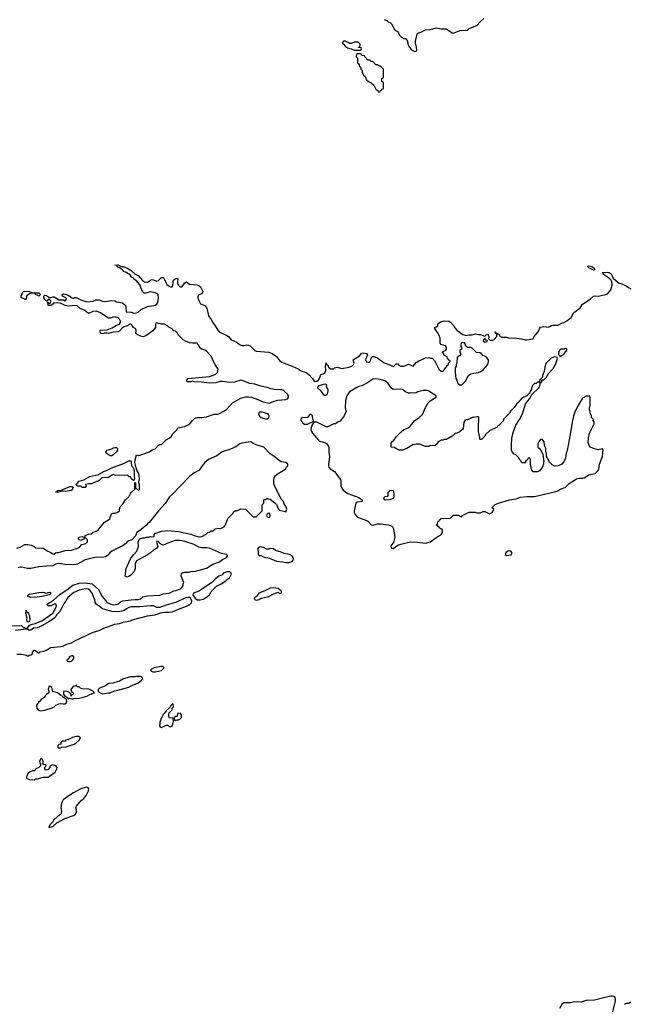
# Model space of a CAD drawing. Header units: inches. Extents: x 2528705 to 2676837, y 911742 to 1023252.
# Tile 90 of 143: x 2578565 to 2586424, y 990544 to 1003205. Entities that reach past the tile are written whole.
import ezdxf

# ---------------------------------------------------------------- set-up
doc = ezdxf.new("R2010")
doc.units = ezdxf.units.IN
doc.header["$MEASUREMENT"] = 0
for name, color, linetype in [('C5070', 7, 'Continuous'), ('C5080', 7, 'Continuous'), ('C5979', 7, 'Continuous'), ('C5989', 7, 'Continuous')]:
    doc.layers.add(name, color=color, linetype=linetype)

msp = doc.modelspace()

# ---------------------------------------------------------------- linework, layer by layer
at = {"layer": 'C5070', "color": 5, "elevation": 20}
msp.add_lwpolyline([(2579873, 1000000), (2579858, 1000010), (2579856, 1000016), (2579830, 1000022), (2579818, 1000030), (2579818, 1000038), (2579810, 1000046), (2579788, 1000050), (2579830, 1000051), (2579870, 1000031), (2579894, 1000030), (2579952, 1000010), (2579967, 1000000)], dxfattribs=at)
at = {"layer": 'C5080', "color": 5}
for points, elevation in [([(2583254, 1003210), (2583290, 1003194), (2583313, 1003173), (2583334, 1003170), (2583354, 1003150), (2583385, 1003085), (2583410, 1003062), (2583430, 1003054), (2583451, 1003010), (2583480, 1002980), (2583510, 1002965), (2583530, 1002965), (2583550, 1002951), (2583558, 1002930), (2583562, 1002890), (2583577, 1002857), (2583610, 1002818), (2583650, 1002798), (2583670, 1002802), (2583675, 1002810), (2583674, 1002854), (2583658, 1002910), (2583659, 1002930), (2583682, 1003018), (2583689, 1003031), (2583702, 1003038), (2583730, 1003047), (2583790, 1003077), (2583850, 1003081), (2583930, 1003101), (2583990, 1003090), (2584050, 1003087), (2584090, 1003067), (2584130, 1003037), (2584150, 1003031), (2584230, 1003066), (2584330, 1003071), (2584350, 1003091), (2584370, 1003102), (2584450, 1003132), (2584496, 1003184), (2584540, 1003220)], 40), ([(2585917, 1000000), (2585896, 1000010), (2585873, 1000030), (2585890, 1000040), (2585930, 1000030), (2585958, 1000010), (2585963, 1000000)], 20)]:
    msp.add_lwpolyline(points, dxfattribs=dict(at, elevation=elevation))
at = {"layer": 'C5080', "color": 5, "elevation": 40}
for points in [[(2582746, 1002934), (2582734, 1002930), (2582714, 1002910), (2582718, 1002898), (2582730, 1002894), (2582760, 1002860), (2582784, 1002844), (2582813, 1002833), (2582832, 1002832), (2582870, 1002814), (2582950, 1002814), (2582962, 1002818), (2582966, 1002830), (2582962, 1002842), (2582927, 1002847), (2582927, 1002853), (2582942, 1002858), (2582946, 1002890), (2582916, 1002916), (2582870, 1002918), (2582830, 1002898), (2582810, 1002898), (2582794, 1002914)], [(2582950, 1002766), (2582910, 1002766), (2582898, 1002762), (2582894, 1002730), (2582914, 1002710), (2582914, 1002650), (2582933, 1002633), (2582934, 1002610), (2582954, 1002590), (2582954, 1002570), (2582972, 1002552), (2582972, 1002530), (2582990, 1002494), (2583010, 1002474), (2583030, 1002434), (2583054, 1002410), (2583090, 1002394), (2583124, 1002364), (2583150, 1002314), (2583173, 1002293), (2583178, 1002278), (2583190, 1002274), (2583202, 1002278), (2583207, 1002293), (2583222, 1002298), (2583230, 1002314), (2583242, 1002318), (2583246, 1002330), (2583246, 1002390), (2583242, 1002402), (2583226, 1002410), (2583226, 1002450), (2583242, 1002458), (2583246, 1002470), (2583246, 1002570), (2583210, 1002606), (2583190, 1002606), (2583170, 1002626), (2583147, 1002627), (2583110, 1002666), (2583090, 1002666), (2583070, 1002686), (2583047, 1002687), (2583007, 1002727), (2583002, 1002742), (2582970, 1002746), (2582962, 1002762)]]:
    msp.add_lwpolyline(points, close=True, dxfattribs=at)
at = {"layer": 'C5979', "color": 5, "elevation": 20}
for points in [[(2580000, 999904), (2579985, 999925), (2579974, 999934), (2579950, 999944), (2579930, 999959), (2579910, 999964), (2579889, 999989), (2579873, 1000000)], [(2579967, 1000000), (2580000, 999979)], [(2580000, 999287), (2579990, 999293), (2579951, 999270), (2579905, 999255), (2579882, 999238), (2579850, 999201), (2579830, 999190), (2579770, 999186), (2579710, 999169), (2579690, 999175), (2579654, 999174), (2579630, 999167), (2579610, 999169), (2579599, 999190), (2579602, 999210), (2579606, 999214), (2579690, 999216), (2579755, 999245), (2579810, 999279), (2579849, 999291), (2579864, 999310), (2579861, 999330), (2579850, 999355), (2579832, 999372), (2579790, 999383), (2579770, 999381), (2579730, 999366), (2579710, 999366), (2579598, 999438), (2579550, 999458), (2579508, 999452), (2579450, 999429), (2579405, 999465), (2579344, 999490), (2579304, 999524), (2579290, 999529), (2579190, 999523), (2579150, 999529), (2579090, 999562), (2579050, 999565), (2579002, 999558), (2578990, 999546), (2578978, 999542), (2578974, 999530), (2578930, 999529), (2578926, 999574), (2578933, 999573), (2578938, 999558), (2578950, 999554), (2578962, 999558), (2578966, 999590), (2578950, 999606), (2578930, 999606), (2578914, 999586), (2578910, 999586), (2578890, 999606), (2578878, 999630), (2578878, 999650), (2578883, 999657), (2578890, 999662), (2578910, 999658), (2578950, 999632), (2578970, 999632), (2578990, 999642), (2579010, 999642), (2579070, 999602), (2579130, 999602), (2579150, 999592), (2579168, 999610), (2579158, 999630), (2579118, 999650), (2579109, 999669), (2579130, 999679), (2579150, 999677), (2579190, 999665), (2579211, 999650), (2579218, 999638), (2579244, 999624), (2579250, 999622), (2579269, 999631), (2579290, 999631), (2579350, 999601), (2579430, 999579), (2579510, 999586), (2579550, 999601), (2579570, 999603), (2579590, 999603), (2579630, 999587), (2579662, 999582), (2579750, 999596), (2579790, 999591), (2579810, 999576), (2579890, 999563), (2579919, 999539), (2579926, 999530), (2579931, 999510), (2579934, 999450), (2580000, 999444)], [(2580000, 997309), (2579990, 997326), (2579968, 997328), (2579962, 997342), (2579950, 997346), (2579790, 997348), (2579770, 997355), (2579750, 997348), (2579710, 997318), (2579690, 997315), (2579650, 997319), (2579627, 997313), (2579615, 997305), (2579590, 997278), (2579570, 997268), (2579553, 997267), (2579490, 997238), (2579450, 997238), (2579414, 997230), (2579422, 997210), (2579410, 997189), (2579368, 997188), (2579350, 997206), (2579308, 997208), (2579288, 997230), (2579302, 997238), (2579329, 997270), (2579392, 997288), (2579470, 997331), (2579546, 997350), (2579570, 997351), (2579644, 997396), (2579675, 997405), (2579750, 997444), (2579903, 997497), (2579970, 997531), (2579990, 997531), (2579999, 997519), (2580000, 997511)], [(2578530, 996411), (2578570, 996421), (2578630, 996458), (2578670, 996458), (2578714, 996450), (2578752, 996430), (2578772, 996412), (2578870, 996411), (2578917, 996377), (2578959, 996359), (2578990, 996338), (2579006, 996334), (2579026, 996350), (2579045, 996355), (2579070, 996355), (2579150, 996379), (2579230, 996383), (2579310, 996411), (2579336, 996424), (2579365, 996455), (2579415, 996470), (2579439, 996490), (2579437, 996517), (2579410, 996546), (2579398, 996542), (2579394, 996530), (2579350, 996509), (2579330, 996518), (2579318, 996530), (2579329, 996550), (2579370, 996558), (2579390, 996552), (2579406, 996554), (2579410, 996572), (2579450, 996591), (2579487, 996593), (2579506, 996610), (2579570, 996638), (2579658, 996742), (2579710, 996772), (2579728, 996790), (2579728, 996810), (2579748, 996850), (2579770, 996858), (2579790, 996858), (2579818, 996870), (2579848, 996890), (2579849, 996911), (2579860, 996940), (2579898, 996982), (2579929, 997030), (2579968, 997070), (2579990, 997114), (2580000, 997124)], [(2580000, 996513), (2579970, 996504), (2579950, 996493), (2579931, 996469), (2579896, 996444), (2579750, 996369), (2579727, 996350), (2579701, 996319), (2579670, 996296), (2579630, 996289), (2579550, 996292), (2579430, 996265), (2579410, 996259), (2579310, 996205), (2579290, 996199), (2579170, 996197), (2579070, 996212), (2579030, 996204), (2578990, 996182), (2578910, 996180), (2578812, 996168), (2578710, 996148), (2578666, 996146), (2578590, 996165), (2578570, 996165), (2578543, 996157)], [(2580000, 996067), (2579990, 996056), (2579970, 996043), (2579950, 996037), (2579940, 996040), (2579924, 996050), (2579935, 996150), (2579990, 996271), (2580000, 996284)], [(2578452, 995412), (2578587, 995413), (2578610, 995392), (2578650, 995378), (2578668, 995390), (2578686, 995414), (2578698, 995422), (2578726, 995434), (2578750, 995436), (2578850, 995474), (2578990, 995575), (2579033, 995650), (2579039, 995670), (2579030, 995688), (2579010, 995689), (2578971, 995669), (2578929, 995669), (2578926, 995670), (2578918, 995690), (2579001, 995739), (2579085, 995816), (2579172, 995872), (2579248, 995932), (2579330, 995959), (2579410, 995965), (2579496, 995950), (2579579, 995879), (2579627, 995787), (2579690, 995711), (2579738, 995690), (2579770, 995682), (2579829, 995691), (2579862, 995718), (2579890, 995731), (2580000, 995743)], [(2580000, 995653), (2579970, 995645), (2579938, 995630), (2579910, 995609), (2579881, 995599), (2579830, 995589), (2579750, 995594), (2579629, 995629), (2579590, 995663), (2579549, 995689), (2579537, 995710), (2579533, 995750), (2579524, 995764), (2579497, 995830), (2579470, 995869), (2579450, 995881), (2579430, 995885), (2579390, 995884), (2579330, 995869), (2579262, 995838), (2579186, 995774), (2579169, 995751), (2579156, 995724), (2579137, 995703), (2579113, 995650), (2579079, 995590), (2579041, 995550), (2579030, 995530), (2579010, 995509), (2578950, 995465), (2578850, 995410), (2578790, 995386), (2578741, 995379), (2578710, 995357), (2578690, 995350), (2578670, 995364), (2578650, 995367), (2578510, 995349)], [(2578530, 995046), (2578590, 995047), (2578637, 995037), (2578670, 995022), (2578686, 995034), (2578710, 995039), (2578729, 995050), (2578729, 995070), (2578750, 995096), (2578770, 995094), (2578810, 995061), (2578830, 995075), (2578876, 995084), (2578910, 995099), (2578950, 995124), (2578968, 995130), (2579095, 995146), (2579130, 995155), (2579170, 995177), (2579230, 995191), (2579292, 995228), (2579349, 995250), (2579509, 995330), (2579590, 995351), (2579650, 995379), (2579790, 995431), (2579850, 995439), (2579902, 995458), (2579990, 995476), (2580000, 995480)], [(2580000, 994754), (2579990, 994754), (2579950, 994744), (2579902, 994730), (2579850, 994701), (2579790, 994684), (2579770, 994673), (2579711, 994669), (2579690, 994658), (2579670, 994638), (2579594, 994610), (2579574, 994590), (2579574, 994570), (2579592, 994552), (2579630, 994536), (2579710, 994547), (2579730, 994551), (2579785, 994575), (2579830, 994582), (2579970, 994624), (2580000, 994640)]]:
    msp.add_lwpolyline(points, dxfattribs=at)
for points in [[(2578732, 999692), (2578795, 999695), (2578811, 999691), (2578832, 999670), (2578810, 999649), (2578799, 999659), (2578768, 999670), (2578766, 999686), (2578730, 999689), (2578690, 999678), (2578660, 999660), (2578652, 999650), (2578650, 999608), (2578630, 999609), (2578619, 999619), (2578586, 999630), (2578584, 999650), (2578610, 999711), (2578626, 999714), (2578690, 999711)], [(2579730, 997595), (2579678, 997630), (2579675, 997650), (2579690, 997671), (2579750, 997685), (2579770, 997699), (2579790, 997706), (2579810, 997705), (2579825, 997690), (2579825, 997670), (2579811, 997650), (2579770, 997609), (2579750, 997598)], [(2579150, 997139), (2579110, 997142), (2579070, 997129), (2579028, 997130), (2579047, 997133), (2579050, 997151), (2579104, 997156), (2579122, 997162), (2579210, 997204), (2579242, 997202), (2579252, 997192), (2579240, 997160), (2579227, 997153)], [(2578710, 995777), (2578669, 995790), (2578674, 995810), (2578690, 995817), (2578810, 995841), (2578862, 995842), (2578910, 995831), (2578950, 995845), (2578971, 995830), (2578950, 995809), (2578850, 995789), (2578790, 995781)], [(2578670, 995458), (2578662, 995470), (2578659, 995490), (2578662, 995510), (2578645, 995570), (2578650, 995614), (2578653, 995593), (2578670, 995582), (2578678, 995570), (2578690, 995534), (2578696, 995490), (2578690, 995466)], [(2579250, 995028), (2579210, 995015), (2579184, 994976), (2579174, 994970), (2579178, 994958), (2579192, 994952), (2579210, 994951), (2579230, 994958), (2579250, 994972), (2579262, 994990), (2579262, 995010)], [(2578953, 994633), (2578939, 994630), (2578933, 994593), (2578941, 994570), (2578942, 994550), (2578911, 994529), (2578891, 994509), (2578882, 994490), (2578852, 994470), (2578822, 994438), (2578810, 994435), (2578781, 994390), (2578786, 994350), (2578802, 994330), (2578830, 994319), (2578890, 994327), (2578985, 994355), (2579010, 994371), (2579030, 994391), (2579070, 994406), (2579089, 994411), (2579126, 994406), (2579152, 994408), (2579164, 994416), (2579171, 994429), (2579169, 994469), (2579130, 994488), (2579122, 994502), (2579090, 994518), (2579051, 994551), (2578990, 994566), (2578977, 994617)], [(2579290, 994646), (2579282, 994638), (2579254, 994630), (2579230, 994606), (2579222, 994590), (2579222, 994582), (2579234, 994570), (2579238, 994558), (2579254, 994550), (2579254, 994530), (2579238, 994522), (2579233, 994507), (2579226, 994510), (2579222, 994542), (2579210, 994546), (2579198, 994558), (2579169, 994569), (2579130, 994566), (2579131, 994530), (2579145, 994505), (2579182, 994490), (2579182, 994482), (2579190, 994474), (2579210, 994482), (2579230, 994474), (2579254, 994474), (2579262, 994478), (2579330, 994481), (2579370, 994488), (2579430, 994505), (2579470, 994527), (2579486, 994530), (2579498, 994542), (2579526, 994550), (2579506, 994570), (2579457, 994597), (2579370, 994602), (2579346, 994610), (2579330, 994626), (2579307, 994627), (2579302, 994642)], [(2579290, 993988), (2579244, 993976), (2579192, 993948), (2579158, 993942), (2579150, 993926), (2579110, 993926), (2579094, 993910), (2579093, 993887), (2579070, 993886), (2579054, 993870), (2579054, 993850), (2579070, 993842), (2579090, 993842), (2579110, 993854), (2579150, 993852), (2579266, 993890), (2579290, 993905), (2579330, 993942), (2579346, 993970), (2579327, 993987)], [(2578850, 993706), (2578838, 993702), (2578822, 993670), (2578824, 993644), (2578834, 993630), (2578834, 993610), (2578812, 993588), (2578774, 993570), (2578750, 993546), (2578730, 993546), (2578690, 993528), (2578672, 993510), (2578652, 993470), (2578654, 993450), (2578693, 993433), (2578750, 993432), (2578770, 993442), (2578790, 993445), (2578870, 993465), (2578930, 993466), (2578950, 993476), (2579021, 993530), (2579044, 993570), (2579049, 993590), (2579029, 993609), (2578990, 993622), (2578980, 993620), (2578952, 993608), (2578951, 993590), (2578930, 993562), (2578910, 993555), (2578898, 993558), (2578888, 993570), (2578888, 993592), (2578906, 993610), (2578902, 993622), (2578867, 993627), (2578866, 993670), (2578856, 993696)], [(2579430, 993334), (2579410, 993333), (2579350, 993313), (2579257, 993263), (2579170, 993209), (2579125, 993175), (2579104, 993130), (2579096, 993070), (2579102, 993030), (2579100, 993000), (2579094, 992990), (2579070, 992968), (2579050, 992958), (2579002, 992910), (2578991, 992889), (2578952, 992850), (2578942, 992822), (2578950, 992814), (2578958, 992822), (2578970, 992825), (2578990, 992832), (2579044, 992876), (2579145, 992935), (2579259, 992970), (2579285, 992990), (2579295, 993015), (2579295, 993045), (2579289, 993070), (2579295, 993090), (2579357, 993163), (2579390, 993191), (2579419, 993230), (2579449, 993290), (2579454, 993314), (2579448, 993328)]]:
    msp.add_lwpolyline(points, close=True, dxfattribs=at)
at = {"layer": 'C5989', "color": 5, "elevation": 20}
for points in [[(2580000, 999979), (2580010, 999972), (2580050, 999932), (2580090, 999918), (2580145, 999850), (2580170, 999836), (2580210, 999831), (2580250, 999858), (2580270, 999865), (2580330, 999845), (2580350, 999851), (2580390, 999892), (2580410, 999892), (2580421, 999881), (2580445, 999825), (2580461, 999801), (2580490, 999778), (2580510, 999771), (2580528, 999772), (2580538, 999790), (2580539, 999830), (2580545, 999855), (2580565, 999875), (2580590, 999882), (2580602, 999870), (2580597, 999843), (2580598, 999810), (2580630, 999771), (2580650, 999771), (2580669, 999790), (2580690, 999822), (2580710, 999834), (2580750, 999805), (2580850, 999795), (2580870, 999787), (2580891, 999770), (2580921, 999710), (2580910, 999682), (2580871, 999669), (2580858, 999650), (2580858, 999630), (2580870, 999594), (2580894, 999550), (2580950, 999531), (2580960, 999520), (2580977, 999477), (2580997, 999397), (2581030, 999351), (2581050, 999310), (2581083, 999270), (2581114, 999214), (2581133, 999193), (2581230, 999143), (2581251, 999130), (2581287, 999087), (2581350, 999061), (2581403, 999023), (2581430, 999015), (2581450, 999014), (2581490, 999023), (2581510, 999022), (2581531, 999010), (2581590, 998951), (2581610, 998941), (2581770, 998930), (2581814, 998914), (2581870, 998876), (2581910, 998824), (2581941, 998801), (2582025, 998765), (2582070, 998750), (2582150, 998716), (2582190, 998692), (2582251, 998670), (2582294, 998634), (2582332, 998592), (2582350, 998564), (2582370, 998551), (2582390, 998556), (2582412, 998570), (2582425, 998590), (2582437, 998630), (2582450, 998646), (2582470, 998651), (2582498, 998670), (2582505, 998695), (2582503, 998750), (2582510, 998791), (2582512, 998772), (2582530, 998762), (2582538, 998738), (2582548, 998728), (2582570, 998716), (2582605, 998715), (2582619, 998730), (2582650, 998737), (2582710, 998721), (2582803, 998737), (2582838, 998750), (2582862, 998770), (2582868, 998790), (2582858, 998830), (2582882, 998850), (2582937, 998883), (2582970, 998915), (2582990, 998921), (2583030, 998911), (2583042, 998890), (2583023, 998857), (2583018, 998830), (2583030, 998806), (2583050, 998801), (2583070, 998806), (2583085, 998830), (2583094, 998866), (2583105, 998875), (2583126, 998874), (2583173, 998853), (2583254, 998794), (2583330, 998766), (2583370, 998746), (2583385, 998755), (2583410, 998781), (2583430, 998779), (2583443, 998763), (2583470, 998751), (2583510, 998751), (2583570, 998775), (2583630, 998751), (2583670, 998798), (2583701, 998819), (2583773, 998847), (2583790, 998858), (2583830, 998862), (2583853, 998853), (2583872, 998852), (2583904, 998824), (2583958, 998710), (2583990, 998685), (2584010, 998682), (2584034, 998706), (2584070, 998762), (2584086, 998770), (2584086, 998790), (2584106, 998810), (2584102, 998822), (2584087, 998827), (2584082, 998842), (2584070, 998846), (2584066, 998870), (2584026, 998890), (2584026, 998910), (2584006, 998930), (2584006, 998934), (2584050, 998954), (2584058, 998970), (2584058, 998990), (2584046, 999010), (2583987, 999027), (2583978, 999050), (2583975, 999110), (2583963, 999143), (2583943, 999183), (2583907, 999233), (2583907, 999253), (2583930, 999254), (2583946, 999270), (2583947, 999293), (2583980, 999320), (2584030, 999331), (2584090, 999327), (2584110, 999315), (2584150, 999271), (2584164, 999244), (2584190, 999211), (2584270, 999157), (2584310, 999146), (2584346, 999154), (2584370, 999151), (2584390, 999154), (2584430, 999166), (2584470, 999156), (2584497, 999157), (2584550, 999134), (2584570, 999154), (2584590, 999162), (2584603, 999130), (2584601, 999101), (2584611, 999091), (2584625, 999085), (2584650, 999084), (2584670, 999091), (2584706, 999130), (2584707, 999167), (2584688, 999170), (2584686, 999190), (2584690, 999191), (2584694, 999174), (2584706, 999174), (2584722, 999162), (2584730, 999162), (2584750, 999132), (2584770, 999125), (2584830, 999121), (2584870, 999111), (2584930, 999116), (2585023, 999103), (2585070, 999089), (2585090, 999087), (2585144, 999096), (2585170, 999102), (2585188, 999130), (2585239, 999190), (2585254, 999230), (2585270, 999251), (2585310, 999261), (2585370, 999251), (2585390, 999258), (2585410, 999275), (2585430, 999279), (2585490, 999279), (2585550, 999307), (2585570, 999311), (2585609, 999331), (2585628, 999350), (2585665, 999375), (2585693, 999430), (2585709, 999450), (2585778, 999502), (2585810, 999546), (2585909, 999611), (2585950, 999648), (2585970, 999653), (2586010, 999652), (2586050, 999657), (2586108, 999672), (2586134, 999686), (2586174, 999730), (2586192, 999790), (2586192, 999812), (2586176, 999856), (2586156, 999876), (2586081, 999930), (2586078, 999938), (2586062, 999950), (2586067, 999953), (2586130, 999958), (2586154, 999954), (2586176, 999936), (2586192, 999912), (2586202, 999882), (2586270, 999822), (2586314, 999810), (2586370, 999781), (2586400, 999760), (2586430, 999746)], [(2585963, 1000000), (2585967, 999990), (2585950, 999985), (2585917, 1000000)], [(2580000, 999444), (2580004, 999444), (2580032, 999432), (2580070, 999436), (2580090, 999446), (2580130, 999479), (2580210, 999516), (2580230, 999523), (2580292, 999528), (2580310, 999533), (2580330, 999547), (2580342, 999570), (2580353, 999630), (2580349, 999670), (2580339, 999679), (2580310, 999694), (2580250, 999705), (2580170, 999686), (2580150, 999706), (2580130, 999746), (2580115, 999790), (2580069, 999849), (2580035, 999870), (2580024, 999884), (2580010, 999889), (2580000, 999904)], [(2580000, 997124), (2580046, 997170), (2580047, 997253), (2580054, 997250), (2580054, 997190), (2580058, 997178), (2580073, 997173), (2580090, 997154), (2580102, 997158), (2580106, 997170), (2580106, 997230), (2580098, 997250), (2580098, 997270), (2580108, 997290), (2580102, 997350), (2580098, 997370), (2580074, 997414), (2580063, 997443), (2580049, 997510), (2580049, 997530), (2580070, 997611), (2580090, 997602), (2580110, 997605), (2580210, 997638), (2580238, 997650), (2580270, 997672), (2580310, 997685), (2580350, 997734), (2580370, 997742), (2580390, 997742), (2580450, 997802), (2580490, 997822), (2580518, 997850), (2580528, 997870), (2580588, 997930), (2580605, 997955), (2580685, 997975), (2580750, 998005), (2580790, 998051), (2580830, 998085), (2580851, 998091), (2580909, 998091), (2580970, 998098), (2581069, 998131), (2581110, 998131), (2581130, 998138), (2581203, 998177), (2581230, 998198), (2581302, 998278), (2581410, 998339), (2581470, 998355), (2581510, 998357), (2581549, 998351), (2581630, 998323), (2581698, 998290), (2581770, 998276), (2581790, 998279), (2581840, 998300), (2581888, 998312), (2581990, 998321), (2582011, 998329), (2582025, 998350), (2582023, 998370), (2582010, 998390), (2581970, 998430), (2581950, 998443), (2581930, 998450), (2581870, 998446), (2581797, 998457), (2581750, 998474), (2581670, 998492), (2581590, 998517), (2581529, 998529), (2581430, 998567), (2581410, 998569), (2581330, 998544), (2581270, 998539), (2581170, 998554), (2581146, 998554), (2581090, 998535), (2581010, 998533), (2580906, 998546), (2580809, 998549), (2580790, 998555), (2580770, 998549), (2580726, 998550), (2580718, 998558), (2580715, 998570), (2580730, 998591), (2581010, 998617), (2581070, 998637), (2581094, 998650), (2581113, 998670), (2581118, 998710), (2581075, 998774), (2581030, 998878), (2580970, 998942), (2580950, 998954), (2580910, 998967), (2580890, 998983), (2580864, 999030), (2580850, 999044), (2580790, 999044), (2580750, 999049), (2580698, 999070), (2580668, 999090), (2580629, 999129), (2580609, 999149), (2580595, 999175), (2580570, 999198), (2580550, 999206), (2580526, 999230), (2580486, 999250), (2580466, 999270), (2580430, 999288), (2580389, 999289), (2580376, 999296), (2580350, 999298), (2580330, 999306), (2580318, 999302), (2580313, 999287), (2580311, 999249), (2580277, 999203), (2580190, 999138), (2580150, 999128), (2580090, 999149), (2580066, 999166), (2580062, 999170), (2580064, 999210), (2580058, 999230), (2580030, 999249), (2580005, 999285), (2580000, 999287)], [(2580000, 996284), (2580035, 996330), (2580075, 996370), (2580095, 996430), (2580089, 996491), (2580108, 996530), (2580150, 996542), (2580176, 996544), (2580190, 996551), (2580230, 996551), (2580250, 996558), (2580290, 996554), (2580298, 996570), (2580298, 996590), (2580304, 996596), (2580392, 996628), (2580470, 996637), (2580610, 996624), (2580768, 996588), (2580810, 996571), (2580870, 996556), (2580910, 996558), (2580966, 996590), (2580988, 996612), (2581010, 996614), (2581030, 996634), (2581050, 996634), (2581080, 996660), (2581130, 996665), (2581150, 996662), (2581195, 996685), (2581215, 996710), (2581246, 996790), (2581310, 996854), (2581323, 996877), (2581348, 996892), (2581370, 996892), (2581410, 996914), (2581472, 996912), (2581570, 996814), (2581610, 996814), (2581686, 996890), (2581687, 996967), (2581706, 996990), (2581708, 997030), (2581710, 997034), (2581730, 997034), (2581750, 997052), (2581764, 997044), (2581790, 997038), (2581851, 996991), (2581872, 996970), (2581898, 996910), (2581910, 996898), (2581982, 996882), (2581990, 996874), (2581996, 996884), (2582002, 996910), (2581989, 996950), (2581974, 996970), (2581959, 997010), (2581935, 997035), (2581920, 997060), (2581854, 997194), (2581838, 997238), (2581835, 997285), (2581842, 997318), (2581857, 997343), (2581879, 997361), (2581989, 997430), (2581994, 997446), (2582018, 997470), (2582018, 997490), (2581989, 997509), (2581930, 997521), (2581900, 997540), (2581842, 997590), (2581790, 997624), (2581706, 997710), (2581610, 997737), (2581570, 997755), (2581550, 997772), (2581530, 997778), (2581430, 997761), (2581398, 997750), (2581346, 997714), (2581279, 997681), (2581171, 997650), (2581102, 997598), (2580995, 997550), (2580947, 997510), (2580915, 997470), (2580890, 997430), (2580871, 997409), (2580810, 997377), (2580750, 997330), (2580530, 997102), (2580494, 997070), (2580437, 996983), (2580352, 996890), (2580230, 996738), (2580214, 996730), (2580202, 996710), (2580127, 996650), (2580120, 996640), (2580071, 996610), (2580054, 996566), (2580010, 996515), (2580000, 996513)], [(2580000, 997511), (2580006, 997470), (2580025, 997445), (2580038, 997410), (2580038, 997330), (2580042, 997310), (2580038, 997282), (2580030, 997278), (2580003, 997303), (2580000, 997309)], [(2580000, 995743), (2580050, 995748), (2580092, 995748), (2580121, 995759), (2580150, 995785), (2580210, 995798), (2580370, 995805), (2580410, 995822), (2580490, 995832), (2580550, 995862), (2580575, 995865), (2580634, 995886), (2580658, 995910), (2580668, 995930), (2580668, 995950), (2580678, 995970), (2580642, 996050), (2580646, 996090), (2580690, 996102), (2580750, 996102), (2580770, 996111), (2580828, 996112), (2580970, 996151), (2581050, 996205), (2581128, 996230), (2581175, 996265), (2581226, 996290), (2581246, 996310), (2581226, 996330), (2581163, 996343), (2581010, 996408), (2580970, 996415), (2580915, 996415), (2580870, 996424), (2580810, 996455), (2580690, 996495), (2580630, 996509), (2580567, 996507), (2580470, 996475), (2580410, 996449), (2580383, 996463), (2580360, 996480), (2580350, 996495), (2580330, 996498), (2580327, 996487), (2580341, 996430), (2580332, 996410), (2580291, 996389), (2580250, 996349), (2580210, 996322), (2580070, 996248), (2580051, 996210), (2580053, 996150), (2580038, 996110), (2580000, 996067)], [(2580000, 995480), (2580030, 995493), (2580210, 995541), (2580306, 995550), (2580383, 995577), (2580430, 995586), (2580490, 995586), (2580530, 995591), (2580610, 995627), (2580710, 995663), (2580755, 995685), (2580775, 995705), (2580781, 995730), (2580765, 995765), (2580750, 995775), (2580730, 995777), (2580702, 995770), (2580570, 995709), (2580450, 995678), (2580417, 995663), (2580384, 995656), (2580370, 995648), (2580330, 995648), (2580287, 995667), (2580249, 995669), (2580110, 995653), (2580010, 995655), (2580000, 995653)], [(2580000, 994640), (2580026, 994654), (2580085, 994675), (2580134, 994710), (2580148, 994730), (2580147, 994747), (2580118, 994758), (2580070, 994759), (2580050, 994754), (2580000, 994754)], [(2586195, 990430), (2586234, 990590), (2586235, 990610), (2586229, 990630), (2586210, 990643), (2586190, 990648), (2586170, 990648), (2585963, 990597), (2585850, 990591), (2585790, 990572), (2585710, 990575), (2585650, 990562), (2585570, 990561), (2585546, 990550), (2585511, 990489)], [(2586425, 990575), (2586418, 990562), (2586407, 990553), (2586370, 990554), (2586362, 990550), (2586350, 990543)]]:
    msp.add_lwpolyline(points, dxfattribs=at)
for points in [[(2584270, 999055), (2584252, 999048), (2584242, 999030), (2584242, 999002), (2584252, 998992), (2584252, 998970), (2584232, 998950), (2584232, 998930), (2584242, 998910), (2584230, 998886), (2584218, 998882), (2584214, 998870), (2584194, 998866), (2584191, 998790), (2584182, 998770), (2584182, 998750), (2584172, 998728), (2584171, 998670), (2584178, 998590), (2584191, 998570), (2584206, 998526), (2584230, 998512), (2584250, 998512), (2584270, 998522), (2584302, 998558), (2584342, 998630), (2584370, 998651), (2584410, 998661), (2584472, 998668), (2584500, 998680), (2584535, 998705), (2584589, 998770), (2584598, 998810), (2584598, 998830), (2584570, 998868), (2584525, 998885), (2584508, 998910), (2584490, 998922), (2584445, 998925), (2584390, 998982), (2584370, 998988), (2584329, 998989), (2584309, 999009), (2584302, 999030), (2584290, 999048)], [(2584550, 999106), (2584533, 999087), (2584532, 999070), (2584550, 999058), (2584570, 999062), (2584586, 999070), (2584582, 999082), (2584570, 999086)], [(2585598, 998978), (2585584, 998976), (2585572, 998968), (2585530, 998968), (2585512, 998950), (2585502, 998930), (2585502, 998902), (2585514, 998890), (2585518, 998878), (2585530, 998874), (2585536, 998884), (2585570, 998902), (2585596, 998944), (2585606, 998950), (2585606, 998970)], [(2585450, 998868), (2585406, 998854), (2585336, 998784), (2585322, 998738), (2585317, 998683), (2585294, 998630), (2585294, 998610), (2585254, 998570), (2585254, 998546), (2585230, 998546), (2585212, 998528), (2585190, 998526), (2585170, 998506), (2585162, 998490), (2585153, 998467), (2585152, 998448), (2585134, 998430), (2585133, 998407), (2585093, 998367), (2585030, 998338), (2585002, 998310), (2584992, 998290), (2584960, 998260), (2584930, 998218), (2584885, 998175), (2584870, 998146), (2584794, 998070), (2584794, 998050), (2584730, 997986), (2584718, 997982), (2584710, 997966), (2584610, 997918), (2584562, 997870), (2584550, 997848), (2584510, 997806), (2584490, 997806), (2584486, 997810), (2584486, 997834), (2584469, 997910), (2584469, 998010), (2584475, 998035), (2584475, 998090), (2584470, 998098), (2584450, 998098), (2584410, 998088), (2584390, 998088), (2584330, 998058), (2584310, 998058), (2584294, 998050), (2584282, 998030), (2584272, 997950), (2584264, 997936), (2584230, 997906), (2584192, 997888), (2584170, 997886), (2584130, 997848), (2584080, 997820), (2584052, 997808), (2584030, 997808), (2584010, 997798), (2583990, 997798), (2583950, 997778), (2583930, 997746), (2583910, 997726), (2583850, 997728), (2583830, 997718), (2583790, 997718), (2583710, 997749), (2583670, 997749), (2583623, 997737), (2583550, 997689), (2583490, 997669), (2583450, 997669), (2583406, 997690), (2583390, 997706), (2583347, 997707), (2583346, 997750), (2583350, 997774), (2583380, 997800), (2583410, 997842), (2583474, 997906), (2583510, 997936), (2583563, 997957), (2583590, 997978), (2583650, 998052), (2583708, 998090), (2583748, 998130), (2583782, 998210), (2583823, 998277), (2583850, 998305), (2583926, 998350), (2583926, 998370), (2583890, 998388), (2583830, 998429), (2583810, 998435), (2583756, 998436), (2583690, 998419), (2583670, 998409), (2583630, 998404), (2583610, 998409), (2583590, 998402), (2583570, 998402), (2583530, 998419), (2583490, 998449), (2583470, 998454), (2583370, 998449), (2583350, 998468), (2583309, 998529), (2583275, 998555), (2583210, 998577), (2583150, 998586), (2583110, 998581), (2583032, 998530), (2582970, 998499), (2582931, 998489), (2582903, 998477), (2582810, 998419), (2582777, 998370), (2582757, 998310), (2582755, 998215), (2582765, 998170), (2582741, 998110), (2582690, 998042), (2582666, 998034), (2582630, 998009), (2582610, 998008), (2582530, 997969), (2582510, 997969), (2582390, 998029), (2582352, 998028), (2582342, 998018), (2582342, 998010), (2582335, 998005), (2582317, 997963), (2582314, 997930), (2582322, 997910), (2582334, 997890), (2582410, 997799), (2582430, 997786), (2582503, 997763), (2582515, 997755), (2582533, 997733), (2582544, 997710), (2582544, 997650), (2582553, 997590), (2582550, 997550), (2582538, 997490), (2582538, 997470), (2582544, 997450), (2582560, 997430), (2582615, 997395), (2582636, 997376), (2582650, 997348), (2582692, 997292), (2582698, 997270), (2582699, 997210), (2582710, 997182), (2582730, 997156), (2582790, 997113), (2582930, 997063), (2582974, 997030), (2582974, 997010), (2582910, 997003), (2582890, 996989), (2582870, 996890), (2582869, 996869), (2582881, 996841), (2582913, 996810), (2583040, 996760), (2583090, 996709), (2583110, 996707), (2583170, 996722), (2583210, 996722), (2583310, 996708), (2583353, 996693), (2583363, 996683), (2583376, 996656), (2583393, 996553), (2583377, 996483), (2583347, 996450), (2583343, 996430), (2583350, 996411), (2583370, 996405), (2583430, 996446), (2583470, 996461), (2583574, 996486), (2583650, 996493), (2583790, 996474), (2583854, 996490), (2583910, 996534), (2583970, 996571), (2583994, 996590), (2584009, 996610), (2584006, 996650), (2583966, 996670), (2583962, 996682), (2583950, 996686), (2583942, 996702), (2583926, 996710), (2583942, 996718), (2583947, 996753), (2583962, 996758), (2583967, 996773), (2583982, 996778), (2583988, 996792), (2584110, 996794), (2584150, 996834), (2584207, 996833), (2584250, 996814), (2584266, 996830), (2584350, 996872), (2584428, 996872), (2584450, 996865), (2584490, 996865), (2584530, 996882), (2584550, 996882), (2584610, 996852), (2584646, 996870), (2584658, 996890), (2584666, 996910), (2584647, 996927), (2584647, 996933), (2584686, 996970), (2584726, 996990), (2584870, 997031), (2584954, 997046), (2585010, 997064), (2585094, 997074), (2585190, 997076), (2585450, 997135), (2585490, 997148), (2585515, 997165), (2585590, 997192), (2585637, 997243), (2585730, 997300), (2585770, 997310), (2585810, 997309), (2585830, 997314), (2585889, 997351), (2585970, 997371), (2586010, 997407), (2586020, 997430), (2586027, 997490), (2586065, 997590), (2586074, 997674), (2586068, 997688), (2586010, 997676), (2585949, 997689), (2585910, 997709), (2585895, 997730), (2585882, 997770), (2585884, 997830), (2585899, 997890), (2585958, 998010), (2585958, 998030), (2585946, 998050), (2585946, 998070), (2585926, 998090), (2585926, 998110), (2585908, 998148), (2585907, 998167), (2585898, 998190), (2585898, 998210), (2585908, 998250), (2585907, 998347), (2585902, 998362), (2585890, 998366), (2585850, 998366), (2585844, 998356), (2585810, 998338), (2585743, 998230), (2585710, 998158), (2585693, 998110), (2585675, 998030), (2585651, 997870), (2585610, 997666), (2585599, 997630), (2585590, 997566), (2585570, 997518), (2585542, 997490), (2585494, 997470), (2585450, 997464), (2585420, 997480), (2585388, 997510), (2585346, 997590), (2585346, 997630), (2585338, 997650), (2585335, 997695), (2585318, 997730), (2585315, 997775), (2585300, 997800), (2585290, 997808), (2585270, 997806), (2585250, 997786), (2585234, 997750), (2585234, 997710), (2585238, 997698), (2585250, 997694), (2585270, 997674), (2585300, 997620), (2585305, 997550), (2585312, 997530), (2585305, 997515), (2585305, 997490), (2585290, 997448), (2585254, 997406), (2585231, 997389), (2585168, 997390), (2585148, 997430), (2585148, 997450), (2585138, 997490), (2585138, 997550), (2585130, 997566), (2585110, 997566), (2585097, 997543), (2585074, 997530), (2585074, 997510), (2585070, 997506), (2585030, 997506), (2585018, 997530), (2584998, 997550), (2584988, 997570), (2584950, 997608), (2584930, 997618), (2584902, 997650), (2584895, 997670), (2584894, 997770), (2584899, 997790), (2584899, 997830), (2584919, 997910), (2584949, 997991), (2584998, 998062), (2585022, 998110), (2585039, 998150), (2585075, 998265), (2585130, 998334), (2585156, 998384), (2585250, 998474), (2585266, 998510), (2585266, 998534), (2585286, 998550), (2585286, 998574), (2585310, 998574), (2585350, 998614), (2585369, 998651), (2585430, 998722), (2585462, 998770), (2585486, 998850), (2585482, 998862)], [(2582498, 998518), (2582470, 998516), (2582407, 998493), (2582399, 998470), (2582438, 998438), (2582470, 998387), (2582490, 998375), (2582510, 998376), (2582526, 998394), (2582537, 998430), (2582534, 998450), (2582517, 998477), (2582513, 998490), (2582517, 998510)], [(2581650, 998158), (2581641, 998150), (2581637, 998130), (2581650, 998108), (2581671, 998090), (2581730, 998072), (2581750, 998072), (2581770, 998086), (2581778, 998110), (2581767, 998130), (2581756, 998136), (2581690, 998157)], [(2582310, 998135), (2582290, 998118), (2582271, 998089), (2582250, 998086), (2582210, 998089), (2582190, 998079), (2582182, 998070), (2582182, 998050), (2582210, 998017), (2582230, 998006), (2582270, 998005), (2582342, 998038), (2582346, 998050), (2582338, 998070), (2582335, 998110)], [(2583270, 997028), (2583248, 997052), (2583270, 997074), (2583302, 997078), (2583306, 997090), (2583306, 997130), (2583322, 997138), (2583330, 997154), (2583370, 997152), (2583382, 997110), (2583382, 997070), (2583370, 997048), (2583330, 997029)], [(2581770, 996858), (2581750, 996846), (2581742, 996830), (2581750, 996814), (2581770, 996802), (2581786, 996810), (2581788, 996830), (2581786, 996850)], [(2581670, 996428), (2581650, 996422), (2581632, 996410), (2581634, 996330), (2581650, 996314), (2581670, 996314), (2581710, 996292), (2581780, 996280), (2581870, 996241), (2581950, 996233), (2581990, 996224), (2582030, 996226), (2582070, 996238), (2582082, 996250), (2582089, 996270), (2582084, 996290), (2582070, 996309), (2582038, 996330), (2581970, 996341), (2581930, 996359), (2581858, 996378), (2581830, 996402), (2581790, 996404), (2581770, 996395), (2581736, 996396), (2581710, 996414)], [(2584870, 996375), (2584846, 996370), (2584821, 996350), (2584812, 996330), (2584837, 996317), (2584890, 996325), (2584902, 996350), (2584888, 996370)], [(2581270, 996106), (2581230, 996106), (2581190, 996088), (2581170, 996068), (2581130, 996048), (2581082, 996010), (2581035, 995965), (2580870, 995855), (2580802, 995830), (2580792, 995810), (2580825, 995765), (2580850, 995747), (2580870, 995743), (2580890, 995746), (2580925, 995755), (2580970, 995778), (2581009, 995811), (2581029, 995851), (2581099, 995921), (2581158, 995950), (2581218, 995990), (2581243, 996017), (2581266, 996030), (2581286, 996070), (2581286, 996090)], [(2581830, 995901), (2581790, 995896), (2581720, 995860), (2581642, 995830), (2581611, 995789), (2581585, 995770), (2581588, 995748), (2581610, 995741), (2581630, 995746), (2581646, 995750), (2581674, 995766), (2581770, 995788), (2581810, 995815), (2581890, 995842), (2581910, 995827), (2581926, 995830), (2581930, 995832), (2581934, 995854), (2581930, 995862), (2581890, 995892)], [(2580388, 994888), (2580294, 994870), (2580254, 994850), (2580254, 994830), (2580280, 994820), (2580310, 994818), (2580350, 994826), (2580390, 994838), (2580426, 994870), (2580407, 994887)], [(2580530, 994406), (2580510, 994386), (2580498, 994362), (2580450, 994318), (2580431, 994289), (2580412, 994270), (2580390, 994226), (2580371, 994170), (2580371, 994149), (2580365, 994130), (2580370, 994114), (2580390, 994105), (2580450, 994134), (2580470, 994132), (2580490, 994116), (2580510, 994116), (2580534, 994130), (2580546, 994186), (2580542, 994222), (2580487, 994227), (2580486, 994270), (2580489, 994291), (2580526, 994330), (2580527, 994353), (2580546, 994370), (2580542, 994402)], [(2580630, 994286), (2580598, 994282), (2580590, 994246), (2580570, 994246), (2580554, 994230), (2580558, 994198), (2580570, 994194), (2580590, 994202), (2580610, 994202), (2580626, 994210), (2580647, 994233), (2580647, 994267)]]:
    msp.add_lwpolyline(points, close=True, dxfattribs=at)

doc.saveas('drawing.dxf')
